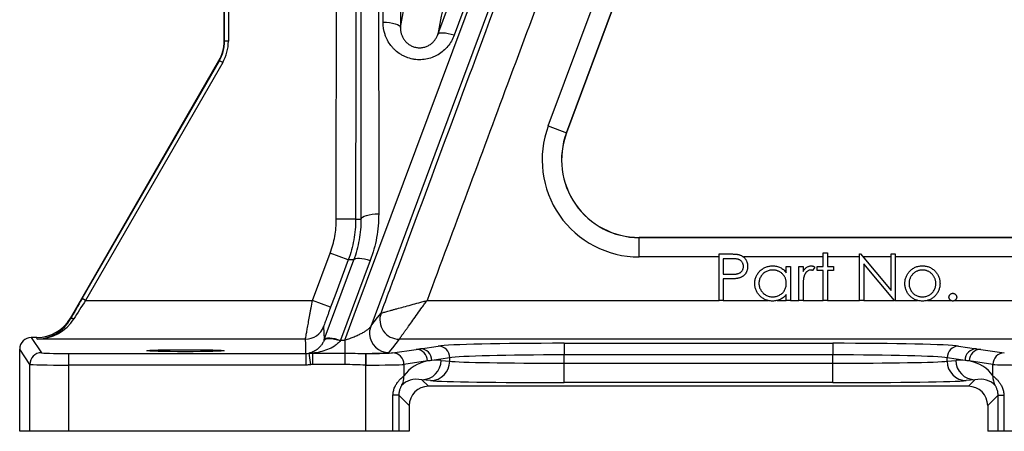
# Model space of a CAD drawing. Header units: millimetres. Extents: x 1864 to 4100, y 1333 to 4508.
# Tile 10 of 19: x 3185 to 3693, y 1333 to 1546. Entities that reach past the tile are written whole.
import ezdxf

# ---------------------------------------------------------------- set-up
doc = ezdxf.new("R2010")
doc.units = ezdxf.units.MM
doc.header["$LTSCALE"] = 2

msp = doc.modelspace()

# ---------------------------------------------------------------- linework, layer by layer
at = {"color": 7, "linetype": 'Continuous', "lineweight": 25}
for p, q in [((3469.45, 1699.9), (3408.96, 1537.61)), ((3290.35, 1534.52), (3290.35, 1673.8)), ((3292.35, 1673.8), (3292.35, 1534.52)), ((3290.14, 1534.58), (3290.14, 1663.33)), ((3457.56, 1490.83), (3508.69, 1627.93)), ((3518.06, 1624.43), (3466.93, 1487.34)), ((3467, 1487.31), (3518.13, 1624.41)), ((3290.14, 1534.58), (3290.35, 1534.52)), ((3292.35, 1534.52), (3290.35, 1534.52)), ((3210.75, 1391.71), (3287.46, 1524.58)), ((3216.83, 1401.83), (3287.67, 1524.52)), ((3289.4, 1523.52), (3218.56, 1400.83)), ((3287.67, 1524.52), (3287.46, 1524.58)), ((3289.4, 1523.52), (3287.67, 1524.52)), ((3457.56, 1490.83), (3466.93, 1487.34)), ((3466.93, 1487.34), (3467, 1487.31)), ((3358.08, 1442.74), (3348.08, 1442.75)), ((3504.48, 1433.26), (3504.48, 1433.33)), ((3749.39, 1433.33), (3504.48, 1433.33)), ((3504.48, 1423.26), (3504.48, 1433.26)), ((3504.48, 1433.26), (3749.39, 1433.26)), ((3335.8, 1400.83), (3344.92, 1425.28)), ((3354.29, 1421.78), (3344.92, 1425.28)), ((3545.77, 1424.83), (3550.47, 1424.83)), ((3545.77, 1400.83), (3545.77, 1424.83)), ((3599.61, 1425.45), (3601.77, 1425.45)), ((3599.61, 1418.37), (3599.61, 1425.45)), ((3601.77, 1425.45), (3601.77, 1418.37)), ((3618.38, 1424.83), (3618.83, 1424.83)), ((3618.38, 1400.83), (3618.38, 1424.83)), ((3618.83, 1424.83), (3634.69, 1405.94)), ((3634.69, 1405.94), (3634.69, 1424.83)), ((3634.69, 1424.83), (3636.84, 1424.83)), ((3636.84, 1424.83), (3636.84, 1400.83)), ((3365.64, 1421.44), (3350.31, 1380.29)), ((3545.77, 1423.26), (3504.48, 1423.26)), ((3552.31, 1422.37), (3547.92, 1422.37)), ((3547.92, 1422.37), (3547.92, 1414.37)), ((3599.61, 1423.26), (3558.37, 1423.26)), ((3618.38, 1423.26), (3601.77, 1423.26)), ((3634.69, 1423.26), (3620.15, 1423.26)), ((3620.54, 1419.68), (3620.54, 1400.83)), ((3636.35, 1400.83), (3620.54, 1419.68)), ((3749.39, 1423.26), (3636.84, 1423.26)), ((3547.92, 1414.37), (3552.12, 1414.32)), ((3580.54, 1415.12), (3580.54, 1418.37)), ((3580.54, 1418.37), (3582.69, 1418.37)), ((3582.69, 1418.37), (3582.69, 1400.83)), ((3587, 1418.37), (3589.15, 1418.37)), ((3587, 1400.83), (3587, 1418.37)), ((3589.15, 1418.37), (3589.15, 1415.79)), ((3595.31, 1418.08), (3594.12, 1416.21)), ((3596.54, 1416.21), (3596.54, 1418.37)), ((3596.54, 1418.37), (3599.61, 1418.37)), ((3599.61, 1416.21), (3596.54, 1416.21)), ((3599.61, 1400.83), (3599.61, 1416.21)), ((3601.77, 1418.37), (3604.84, 1418.37)), ((3604.84, 1416.21), (3601.77, 1416.21)), ((3601.77, 1416.21), (3601.77, 1400.83)), ((3604.84, 1418.37), (3604.84, 1416.21)), ((3549.64, 1411.91), (3547.92, 1411.91)), ((3547.92, 1411.91), (3547.92, 1400.83)), ((3580.54, 1400.83), (3580.54, 1403.86)), ((3589.15, 1406.72), (3589.15, 1400.83)), ((3218.56, 1400.83), (3216.83, 1401.83)), ((3218.56, 1400.83), (3335.8, 1400.83)), ((3345.17, 1397.33), (3335.8, 1400.83)), ((3394.97, 1400.83), (3545.77, 1400.83)), ((3547.92, 1400.83), (3545.77, 1400.83)), ((3547.92, 1400.83), (3570.93, 1400.83)), ((3575.88, 1400.83), (3580.54, 1400.83)), ((3582.69, 1400.83), (3580.54, 1400.83)), ((3582.69, 1400.83), (3587, 1400.83)), ((3589.15, 1400.83), (3587, 1400.83)), ((3589.15, 1400.83), (3599.61, 1400.83)), ((3601.77, 1400.83), (3599.61, 1400.83)), ((3601.77, 1400.83), (3618.38, 1400.83)), ((3620.54, 1400.83), (3618.38, 1400.83)), ((3620.54, 1400.83), (3636.35, 1400.83)), ((3636.84, 1400.83), (3636.35, 1400.83)), ((3636.84, 1400.83), (3648.31, 1400.83)), ((3653.38, 1400.83), (3665.47, 1400.83)), ((3667.61, 1400.83), (3834.96, 1400.83)), ((3210.75, 1391.71), (3210.82, 1391.33)), ((3190.55, 1381.71), (3195.79, 1373.85)), ((3193.43, 1381.71), (3190.55, 1381.71)), ((3193.6, 1380.84), (3193.43, 1381.71)), ((3332.17, 1380.84), (3193.6, 1380.84)), ((3350.31, 1380.29), (3352.51, 1380.29)), ((3352.51, 1380.29), (3352.51, 1373.61)), ((3825.14, 1380.84), (3380.58, 1380.84)), ((3465.75, 1378.72), (3604.52, 1378.72)), ((3465.75, 1378.72), (3465.75, 1372.73)), ((3604.52, 1378.72), (3604.52, 1372.73)), ((3189.79, 1367.85), (3184.55, 1375.71)), ((3184.55, 1333.33), (3184.55, 1375.71)), ((3209.79, 1373.49), (3209.79, 1367.49)), ((3209.79, 1373.49), (3332.42, 1373.49)), ((3332.42, 1373.49), (3332.42, 1367.49)), ((3333.9, 1373.6), (3334.79, 1367.66)), ((3335.76, 1373.61), (3335.76, 1367.74)), ((3335.76, 1373.61), (3352.51, 1373.61)), ((3352.51, 1373.61), (3352.51, 1367.74)), ((3363.1, 1373.49), (3363.1, 1367.49)), ((3363.1, 1373.49), (3363.35, 1373.49)), ((3363.35, 1373.49), (3363.35, 1367.49)), ((3377.14, 1373.79), (3389.31, 1375.6)), ((3391.52, 1375.92), (3400.75, 1377.3)), ((3669.52, 1377.3), (3678.75, 1375.92)), ((3680.96, 1375.6), (3693.13, 1373.79)), ((3395.22, 1369.6), (3383.05, 1367.79)), ((3406.66, 1371.3), (3397.43, 1369.93)), ((3402.19, 1369.92), (3406.66, 1369.48)), ((3406.66, 1369.48), (3406.66, 1371.3)), ((3465.75, 1368.47), (3465.75, 1372.73)), ((3604.52, 1372.73), (3465.75, 1372.73)), ((3465.75, 1358.47), (3465.75, 1368.47)), ((3465.75, 1368.47), (3604.52, 1368.47)), ((3604.52, 1368.47), (3604.52, 1372.73)), ((3604.52, 1358.47), (3604.52, 1368.47)), ((3672.84, 1369.93), (3663.61, 1371.3)), ((3663.61, 1369.48), (3663.61, 1371.3)), ((3663.61, 1369.48), (3668.08, 1369.92)), ((3687.22, 1367.79), (3675.06, 1369.6)), ((3189.79, 1333.33), (3189.79, 1367.85)), ((3209.79, 1367.49), (3209.79, 1333.33)), ((3332.42, 1367.49), (3209.79, 1367.49)), ((3352.51, 1367.74), (3335.76, 1367.74)), ((3363.35, 1367.49), (3363.1, 1367.49)), ((3363.35, 1333.33), (3363.35, 1367.49)), ((3383.05, 1367.79), (3383.05, 1361.94)), ((3687.22, 1361.94), (3687.22, 1367.79)), ((3392.34, 1359.92), (3395.72, 1356.55)), ((3396.81, 1359.48), (3392.34, 1359.92)), ((3604.52, 1358.47), (3465.75, 1358.47)), ((3677.93, 1359.92), (3673.46, 1359.48)), ((3674.55, 1356.55), (3677.93, 1359.92)), ((3674.55, 1356.55), (3395.72, 1356.55)), ((3377.36, 1333.33), (3377.36, 1351.91)), ((3380.36, 1351.91), (3377.36, 1351.91)), ((3380.36, 1351.91), (3380.36, 1333.33)), ((3385.72, 1346.55), (3380.36, 1351.91)), ((3689.91, 1351.91), (3684.55, 1346.55)), ((3689.91, 1351.91), (3692.91, 1351.91)), ((3689.91, 1333.33), (3689.91, 1351.91)), ((3692.91, 1351.91), (3692.91, 1333.33)), ((3385.72, 1346.55), (3385.72, 1333.33)), ((3684.55, 1346.55), (3684.55, 1333.33)), ((3189.79, 1333.33), (3184.55, 1333.33)), ((3209.79, 1333.33), (3189.79, 1333.33)), ((3363.35, 1333.33), (3209.79, 1333.33)), ((3377.36, 1333.33), (3363.35, 1333.33)), ((3380.36, 1333.33), (3377.36, 1333.33)), ((3385.72, 1333.33), (3380.36, 1333.33)), ((3689.91, 1333.33), (3684.55, 1333.33)), ((3692.91, 1333.33), (3689.91, 1333.33)), ((3706.92, 1333.33), (3692.91, 1333.33))]:
    msp.add_line(p, q, dxfattribs=at)
at = {"color": 7, "linetype": 'Continuous', "lineweight": 25, "flags": 128}
for points in [[(3352.51, 1380.29), (3357.4, 1393.38), (3414.57, 1546.64), (3471.76, 1699.9)], [(3369.94, 1699.9), (3369.96, 1572.7), (3369.98, 1445.5)], [(3372.21, 1544.39), (3372.22, 1622.14), (3372.24, 1699.9)], [(3400.53, 1537.98), (3406.55, 1554.11), (3430.59, 1618.6), (3461.03, 1700.28)], [(3360.98, 1442.72), (3360.98, 1459.83), (3360.97, 1528.25), (3360.95, 1612.69), (3360.94, 1697.14)], [(3480.2, 1693.99), (3474.19, 1677.87), (3450.12, 1613.38), (3407.98, 1500.42), (3365.84, 1387.46)], [(3381.24, 1697.14), (3381.23, 1680.04), (3381.22, 1611.62), (3381.21, 1541.62)], [(3348.08, 1442.75), (3348.13, 1567.17), (3348.19, 1691.6)], [(3372.21, 1544.39), (3373.95, 1544.33), (3375.62, 1544.18), (3377.17, 1543.92), (3378.53, 1543.58), (3379.65, 1543.16), (3380.49, 1542.68), (3381.01, 1542.16), (3381.21, 1541.62)], [(3408.96, 1537.61), (3407.43, 1538.08), (3405.95, 1538.44), (3404.57, 1538.69), (3403.33, 1538.8), (3402.28, 1538.79), (3401.45, 1538.64), (3400.86, 1538.37), (3400.53, 1537.98)], [(3360.98, 1442.72), (3361.17, 1443.27), (3361.7, 1443.79), (3362.53, 1444.27), (3363.65, 1444.69), (3365.01, 1445.03), (3366.56, 1445.29), (3368.24, 1445.44), (3369.98, 1445.5)], [(3341.88, 1380.66), (3347.89, 1396.78), (3357.22, 1421.8)], [(3354.29, 1421.78), (3347.3, 1403.05), (3345.17, 1397.33)], [(3357.22, 1421.8), (3357.54, 1422.19), (3358.13, 1422.46), (3358.96, 1422.61), (3360.02, 1422.63), (3361.25, 1422.51), (3362.63, 1422.27), (3364.11, 1421.91), (3365.64, 1421.44)], [(3365.84, 1387.46), (3366.03, 1387.71), (3367.67, 1389.81), (3369.43, 1392.06), (3369.43, 1392.07), (3371.2, 1394.32)], [(3212.55, 1391.28), (3212.26, 1391.4), (3211.97, 1391.48), (3211.71, 1391.54), (3211.46, 1391.56), (3211.24, 1391.55), (3211.06, 1391.51), (3210.92, 1391.43), (3210.82, 1391.33)], [(3341.54, 1387.34), (3341.56, 1386.81), (3341.63, 1384.71), (3341.77, 1380.35)], [(3365.84, 1387.46), (3365.28, 1385.12), (3365.24, 1383.31)], [(3332.42, 1373.49), (3332.35, 1375.62), (3332.27, 1378.23), (3332.17, 1380.84)], [(3341.77, 1380.35), (3342.1, 1380.76), (3342.69, 1381.06), (3343.52, 1381.23), (3344.58, 1381.26), (3345.81, 1381.17), (3347.19, 1380.94), (3348.67, 1380.59), (3350.19, 1380.13)], [(3341.88, 1380.66), (3342.2, 1381.05), (3342.79, 1381.32), (3343.62, 1381.47), (3344.68, 1381.48), (3345.91, 1381.37), (3347.29, 1381.12), (3348.77, 1380.76), (3350.31, 1380.29)], [(3380.57, 1380.83), (3378.81, 1378.59), (3377.05, 1376.34), (3375.3, 1374.1), (3375.22, 1373.99)], [(3389.31, 1375.6), (3390.7, 1375.8), (3391.52, 1375.92)], [(3678.75, 1375.92), (3680.14, 1375.72), (3680.96, 1375.6)]]:
    msp.add_lwpolyline(points, dxfattribs=at)
at = {"color": 7, "linetype": 'Continuous', "lineweight": 25}
for centre, radius, start, end in [((3504.48, 1473.33), 50.07, 159.5484, 270), ((3504.48, 1473.33), 40.07, 159.5484, 270), ((3504.48, 1473.33), 40, 159.5484, 270), ((3380.58, 1390.83), 10, 159.6064, 269.9735), ((3380.59, 1390.84), 10.01, 159.6423, 269.926), ((3332.17, 1390.84), 10, 269.9963, 339.5085), ((3195.79, 1367.85), 6, 90.0252, 179.9639), ((3377.06, 1367.8), 5.99, 359.8789, 89.2636), ((3389.23, 1369.61), 5.99, 359.8789, 89.2636), ((3391.44, 1369.94), 5.99, 359.8789, 89.2636), ((3400.67, 1371.31), 5.99, 359.8789, 89.2636), ((3669.6, 1371.31), 5.99, 90.7364, 180.1211), ((3678.83, 1369.94), 5.99, 90.7364, 180.1211), ((3681.04, 1369.61), 5.99, 90.7364, 180.1211), ((3693.21, 1367.8), 5.99, 90.7364, 180.1211), ((3392.23, 1369.88), 9.96, 270.6406, 0.2278), ((3396.7, 1369.44), 9.96, 270.6406, 0.2278), ((3673.57, 1369.44), 9.96, 179.7722, 269.3594), ((3678.04, 1369.88), 9.96, 179.7722, 269.3594), ((3373.76, 1361.51), 9.3, 330.1402, 2.6306), ((3696.51, 1361.51), 9.3, 177.3694, 209.8598)]:
    msp.add_arc(centre, radius, start, end, dxfattribs=at)
at = {"color": 8, "linetype": 'Continuous', "lineweight": 25}
msp.add_arc((3375.22, 1384), 10, 183.9233, 269.9678, dxfattribs=at)
at = {"color": 7, "linetype": 'Continuous', "lineweight": 25}
for centre, major_axis, ratio, start_param, end_param in [((3270.13, 1534.58), (19.32, -5.18), 0.999837, 6.021427, 6.544944), ((3270.34, 1534.52), (19.32, -5.18), 0.999804, 6.021427, 6.544944), ((3270.34, 1534.52), (21.25, -5.69), 0.999837, 6.021427, 6.544944), ((3217.27, 1401.83), (12.71, 22), 0.015115, 1.579526, 2.077186), ((3219.01, 1400.83), (12.71, 20), 0.015797, 1.580832, 2.078493), ((3193.43, 1401.72), (-3.78, 19.65), 0.999645, 2.951627, 3.998583), ((3193.6, 1400.83), (12.87, 15.62), 0.971097, 3.845158, 4.892113), ((3193.6, 1400.83), (21.71, 3.08), 0.910278, 4.583956, 5.630911), ((3190.55, 1375.71), (3.33, -4.99), 0.999505, 2.553877, 4.124217), ((3465.75, 1377), (66, 0), 0.026186, 1.570796, 2.96706), ((3604.52, 1377), (66, 0), 0.026186, 0.174533, 1.570796), ((3209.79, 1373.85), (14, 0), 0.026186, 3.159046, 4.712389), ((3363.35, 1373.85), (14, 0), 0.026186, 4.712389, 6.108652), ((3402.2, 1349.92), (20.72, -9.24), 0.862813, 2.258133, 2.97845), ((3402.2, 1349.92), (20.72, -9.24), 0.862813, 1.938407, 2.154799), ((3465.75, 1371), (60, 0), 0.028805, 1.570796, 2.96706), ((3465.75, 1369.69), (60, 0), 0.020364, 3.316126, 4.712389), ((3604.52, 1371), (60, 0), 0.028805, 0.174533, 1.570796), ((3604.52, 1369.69), (60, 0), 0.020364, 4.712389, 6.108652), ((3668.07, 1349.92), (20.72, 9.24), 0.862813, 0.986794, 1.203186), ((3668.07, 1349.92), (20.72, 9.24), 0.862813, 0.163143, 0.88346), ((3209.79, 1367.86), (20, 0), 0.01833, 3.159046, 4.712389), ((3363.35, 1367.86), (20, 0), 0.01833, 4.712389, 6.108652), ((3706.92, 1367.86), (20, 0), 0.01833, 3.316126, 4.712389), ((3392.35, 1349.92), (11.49, -5.45), 0.755054, 1.915447, 2.95549), ((3465.75, 1359.69), (70, 0), 0.017455, 3.316126, 4.712389), ((3604.52, 1359.69), (70, 0), 0.017455, 4.712389, 6.108652), ((3677.92, 1349.92), (11.49, 5.45), 0.755054, 0.186103, 1.226146), ((3395.72, 1346.55), (-7.07, 7.07), 0.999695, 5.497939, 7.068431), ((3674.55, 1346.55), (-7.07, -7.07), 0.999695, 2.356347, 3.926839)]:
    msp.add_ellipse(centre, major_axis=major_axis, ratio=ratio, start_param=start_param, end_param=end_param, dxfattribs=at)
msp.add_ellipse((3270.14, 1374.91), major_axis=(20, 0), ratio=0.026186, dxfattribs=at)
for points, knots in [([(3358.19, 1691.59), (3358.18, 1684.92), (3358.18, 1678.26), (3358.17, 1671.59), (3358.16, 1644.92), (3358.15, 1618.26), (3358.13, 1591.59), (3358.11, 1541.97), (3358.09, 1492.36), (3358.08, 1442.74)], [0, 0, 0, 0, 0.01, 0.01, 0.01, 0.05, 0.05, 0.05, 0.1244239, 0.1244239, 0.1244239, 0.1244239]), ([(3371.2, 1394.32), (3374.18, 1402.32), (3377.16, 1410.31), (3380.14, 1418.31), (3398.75, 1468.29), (3417.37, 1518.27), (3435.98, 1568.25), (3444.96, 1592.39), (3453.95, 1616.52), (3462.93, 1640.66)], [0.0071987, 0.0071987, 0.0071987, 0.0071987, 0.02, 0.02, 0.02, 0.1, 0.1, 0.1, 0.1386312, 0.1386312, 0.1386312, 0.1386312]), ([(3481.68, 1633.68), (3466.63, 1593.25), (3451.57, 1552.81), (3436.51, 1512.38), (3422.67, 1475.19), (3408.82, 1438.01), (3394.97, 1400.83)], [0, 0, 0, 0, 0.0647201, 0.0647201, 0.0647201, 0.1242369, 0.1242369, 0.1242369, 0.1242369]), ([(3408.96, 1537.61), (3408.57, 1536.59), (3408.1, 1535.59), (3407.01, 1533.69), (3406.39, 1532.79), (3404.98, 1531.09), (3404.19, 1530.29), (3402.51, 1528.84), (3401.6, 1528.19), (3400.15, 1527.33), (3399.64, 1527.07), (3398.62, 1526.58), (3398.1, 1526.36), (3396.52, 1525.78), (3395.42, 1525.48), (3393.17, 1525.09), (3392.03, 1525), (3390.34, 1525.02), (3389.77, 1525.05), (3388.63, 1525.17), (3388.06, 1525.25), (3386.39, 1525.58), (3385.31, 1525.9), (3383.74, 1526.53), (3383.23, 1526.76), (3382.22, 1527.27), (3381.73, 1527.55), (3380.3, 1528.44), (3379.42, 1529.11), (3378.19, 1530.22), (3377.8, 1530.61), (3377.04, 1531.42), (3376.68, 1531.85), (3375.66, 1533.15), (3375.07, 1534.07), (3374.3, 1535.5), (3374.06, 1535.99), (3373.63, 1536.99), (3373.43, 1537.5), (3372.55, 1540.09), (3372.21, 1542.21), (3372.21, 1544.39)], [0, 0, 0, 0, 0.0625, 0.0625, 0.125, 0.125, 0.1875, 0.1875, 0.25, 0.25, 0.28125, 0.28125, 0.3125, 0.3125, 0.375, 0.375, 0.4375, 0.4375, 0.46875, 0.46875, 0.5, 0.5, 0.5625, 0.5625, 0.59375, 0.59375, 0.625, 0.625, 0.6875, 0.6875, 0.71875, 0.71875, 0.75, 0.75, 0.8125, 0.8125, 0.84375, 0.84375, 0.875, 0.875, 1, 1, 1, 1]), ([(3381.21, 1541.62), (3381.2, 1540.54), (3381.35, 1539.47), (3381.83, 1537.9), (3382.03, 1537.38), (3382.5, 1536.39), (3382.78, 1535.9), (3383.43, 1534.97), (3383.8, 1534.52), (3384.62, 1533.69), (3385.07, 1533.3), (3386.05, 1532.61), (3386.6, 1532.29), (3387.74, 1531.78), (3388.34, 1531.57), (3389.6, 1531.28), (3390.25, 1531.2), (3391.54, 1531.17), (3392.19, 1531.22), (3393.46, 1531.46), (3394.07, 1531.63), (3395.23, 1532.09), (3395.79, 1532.38), (3396.82, 1533.03), (3397.29, 1533.39), (3398.16, 1534.18), (3398.56, 1534.62), (3399.26, 1535.51), (3399.57, 1535.98), (3400.11, 1536.96), (3400.34, 1537.47), (3400.53, 1537.98)], [0, 0, 0, 0, 0.125, 0.125, 0.1875, 0.1875, 0.25, 0.25, 0.3125, 0.3125, 0.375, 0.375, 0.4375, 0.4375, 0.5, 0.5, 0.5625, 0.5625, 0.625, 0.625, 0.6875, 0.6875, 0.75, 0.75, 0.8125, 0.8125, 0.875, 0.875, 0.9375, 0.9375, 1, 1, 1, 1]), ([(3369.98, 1445.5), (3369.98, 1441.37), (3369.61, 1437.3), (3368.17, 1429.28), (3367.1, 1425.33), (3365.64, 1421.44)], [0, 0, 0, 0, 0.5, 0.5, 1, 1, 1, 1]), ([(3357.22, 1421.8), (3358.48, 1425.18), (3359.41, 1428.61), (3360.35, 1433.84), (3360.59, 1435.6), (3360.9, 1439.15), (3360.98, 1440.94), (3360.98, 1442.72)], [0, 0, 0, 0, 0.5, 0.5, 0.75, 0.75, 1, 1, 1, 1]), ([(3358.08, 1442.74), (3358.32, 1442.75), (3358.56, 1442.75), (3358.8, 1442.75), (3359.08, 1442.75), (3359.36, 1442.75), (3359.63, 1442.75), (3360.08, 1442.75), (3360.53, 1442.74), (3360.98, 1442.72)], [0.0049428, 0.0049428, 0.0049428, 0.0049428, 0.0363674, 0.0363674, 0.0363674, 0.0727349, 0.0727349, 0.0727349, 0.1319505, 0.1319505, 0.1319505, 0.1319505]), ([(3550.47, 1424.83), (3550.8, 1424.83), (3551.42, 1424.83), (3552.31, 1424.81), (3553.12, 1424.78), (3553.84, 1424.74), (3554.48, 1424.7), (3555.04, 1424.63), (3555.52, 1424.57), (3555.81, 1424.5), (3555.94, 1424.47)], [0, 0, 0, 0, 0.1769558, 0.3390551, 0.4863182, 0.6187809, 0.7356188, 0.8387425, 0.9264571, 1, 1, 1, 1]), ([(3555.94, 1424.47), (3556.11, 1424.42), (3556.43, 1424.33), (3556.91, 1424.15), (3557.36, 1423.94), (3557.78, 1423.7), (3558.19, 1423.42), (3558.57, 1423.1), (3558.92, 1422.76), (3559.25, 1422.38), (3559.56, 1421.97), (3559.82, 1421.53), (3560.04, 1421.07), (3560.23, 1420.59), (3560.36, 1420.07), (3560.46, 1419.54), (3560.53, 1418.97), (3560.53, 1418.59), (3560.54, 1418.39)], [0, 0, 0, 0, 0.062481, 0.12349, 0.183411, 0.243153, 0.302127, 0.36171, 0.421842, 0.482932, 0.544552, 0.605681, 0.66768, 0.729984, 0.794551, 0.860346, 0.928907, 1, 1, 1, 1]), ([(3357.22, 1421.8), (3356.97, 1421.81), (3356.71, 1421.81), (3356.45, 1421.81), (3356.16, 1421.81), (3355.87, 1421.81), (3355.58, 1421.81), (3355.15, 1421.81), (3354.72, 1421.8), (3354.29, 1421.78)], [0.0041694, 0.0041694, 0.0041694, 0.0041694, 0.0388736, 0.0388736, 0.0388736, 0.0777471, 0.0777471, 0.0777471, 0.1351129, 0.1351129, 0.1351129, 0.1351129]), ([(3558.38, 1418.38), (3558.37, 1418.58), (3558.36, 1418.96), (3558.23, 1419.52), (3558.01, 1420.06), (3557.72, 1420.56), (3557.35, 1421.01), (3556.93, 1421.41), (3556.46, 1421.72), (3556.01, 1421.93), (3555.62, 1422.05), (3555.27, 1422.14), (3554.89, 1422.21), (3554.45, 1422.27), (3553.98, 1422.31), (3553.46, 1422.35), (3552.9, 1422.37), (3552.51, 1422.37), (3552.31, 1422.37)], [0, 0, 0, 0, 0.070044, 0.139238, 0.208197, 0.279173, 0.349987, 0.418354, 0.48761, 0.557411, 0.59533, 0.637964, 0.685913, 0.738185, 0.796103, 0.858517, 0.926658, 1, 1, 1, 1]), ([(3552.12, 1414.32), (3552.33, 1414.32), (3552.72, 1414.32), (3553.3, 1414.34), (3553.83, 1414.37), (3554.32, 1414.42), (3554.76, 1414.49), (3555.16, 1414.55), (3555.52, 1414.65), (3555.94, 1414.78), (3556.41, 1414.99), (3556.92, 1415.31), (3557.35, 1415.72), (3557.72, 1416.17), (3558.01, 1416.68), (3558.23, 1417.22), (3558.36, 1417.79), (3558.37, 1418.19), (3558.38, 1418.38)], [0, 0, 0, 0, 0.072538, 0.140034, 0.202496, 0.260575, 0.313228, 0.361583, 0.404878, 0.444127, 0.5164, 0.586507, 0.655085, 0.724384, 0.793974, 0.861638, 0.930111, 1, 1, 1, 1]), ([(3560.54, 1418.39), (3560.53, 1418.2), (3560.53, 1417.81), (3560.46, 1417.24), (3560.37, 1416.7), (3560.23, 1416.19), (3560.04, 1415.71), (3559.83, 1415.24), (3559.57, 1414.81), (3559.27, 1414.41), (3558.94, 1414.03), (3558.57, 1413.68), (3558.17, 1413.37), (3557.75, 1413.09), (3557.29, 1412.85), (3556.8, 1412.63), (3556.29, 1412.45), (3555.93, 1412.35), (3555.75, 1412.3)], [0, 0, 0, 0, 0.070119, 0.137192, 0.202016, 0.264631, 0.326117, 0.38601, 0.445812, 0.505298, 0.564633, 0.624283, 0.683902, 0.743953, 0.805388, 0.868388, 0.933084, 1, 1, 1, 1]), ([(3564.23, 1409.65), (3564.24, 1409.95), (3564.25, 1410.55), (3564.38, 1411.44), (3564.59, 1412.3), (3564.89, 1413.11), (3565.28, 1413.9), (3565.74, 1414.65), (3566.29, 1415.37), (3566.92, 1416.04), (3567.61, 1416.65), (3568.34, 1417.19), (3569.1, 1417.66), (3569.91, 1418.02), (3570.74, 1418.32), (3571.61, 1418.53), (3572.52, 1418.65), (3573.13, 1418.67), (3573.44, 1418.68)], [0, 0, 0, 0, 0.063775, 0.126079, 0.186904, 0.247574, 0.308003, 0.369132, 0.432033, 0.496791, 0.561611, 0.624914, 0.686726, 0.748079, 0.809582, 0.871631, 0.934886, 1, 1, 1, 1]), ([(3573.47, 1416.52), (3573.15, 1416.51), (3572.53, 1416.49), (3571.62, 1416.32), (3570.75, 1416.03), (3569.92, 1415.64), (3569.15, 1415.14), (3568.46, 1414.55), (3567.84, 1413.86), (3567.32, 1413.09), (3566.9, 1412.27), (3566.61, 1411.41), (3566.41, 1410.52), (3566.39, 1409.92), (3566.38, 1409.62)], [0, 0, 0, 0, 0.0859205, 0.1695934, 0.2524755, 0.3362445, 0.4195045, 0.5020359, 0.5847746, 0.6698465, 0.7541849, 0.8366582, 0.9180097, 1, 1, 1, 1]), ([(3573.44, 1418.68), (3573.8, 1418.67), (3574.5, 1418.65), (3575.53, 1418.49), (3576.5, 1418.21), (3577.42, 1417.84), (3578.29, 1417.35), (3579.11, 1416.73), (3579.87, 1415.99), (3580.31, 1415.42), (3580.54, 1415.12)], [0, 0, 0, 0, 0.129862, 0.254654, 0.376015, 0.495255, 0.614798, 0.738106, 0.865196, 1, 1, 1, 1]), ([(3580.54, 1409.56), (3580.53, 1409.8), (3580.52, 1410.28), (3580.42, 1410.98), (3580.26, 1411.65), (3580.04, 1412.29), (3579.75, 1412.9), (3579.4, 1413.48), (3578.98, 1414.03), (3578.5, 1414.53), (3577.98, 1415), (3577.43, 1415.41), (3576.84, 1415.75), (3576.22, 1416.03), (3575.58, 1416.26), (3574.9, 1416.41), (3574.19, 1416.51), (3573.71, 1416.52), (3573.47, 1416.52)], [0, 0, 0, 0, 0.065634, 0.129188, 0.191219, 0.251913, 0.312507, 0.373494, 0.435152, 0.498741, 0.562095, 0.624187, 0.685476, 0.746097, 0.807612, 0.869967, 0.933951, 1, 1, 1, 1]), ([(3589.15, 1415.79), (3589.31, 1416.03), (3589.62, 1416.49), (3590.12, 1417.09), (3590.64, 1417.6), (3591.17, 1418), (3591.72, 1418.3), (3592.28, 1418.52), (3592.85, 1418.65), (3593.24, 1418.67), (3593.43, 1418.68)], [0, 0, 0, 0, 0.160059, 0.306112, 0.438367, 0.560541, 0.675317, 0.786114, 0.892842, 1, 1, 1, 1]), ([(3593.02, 1416.52), (3592.85, 1416.51), (3592.5, 1416.49), (3591.98, 1416.3), (3591.48, 1416), (3591.08, 1415.67), (3590.77, 1415.35), (3590.55, 1415.08), (3590.35, 1414.76), (3590.15, 1414.42), (3589.98, 1414.05), (3589.81, 1413.64), (3589.66, 1413.2), (3589.58, 1412.9), (3589.54, 1412.74)], [0, 0, 0, 0, 0.093807, 0.191338, 0.295191, 0.410312, 0.47193, 0.536425, 0.603119, 0.674118, 0.749332, 0.828283, 0.91204, 1, 1, 1, 1]), ([(3594.12, 1416.21), (3594.02, 1416.26), (3593.82, 1416.34), (3593.54, 1416.45), (3593.27, 1416.51), (3593.1, 1416.52), (3593.02, 1416.52)], [0, 0, 0, 0, 0.295139, 0.56023, 0.794983, 1, 1, 1, 1]), ([(3593.43, 1418.68), (3593.58, 1418.67), (3593.89, 1418.65), (3594.35, 1418.53), (3594.83, 1418.34), (3595.14, 1418.17), (3595.31, 1418.08)], [0, 0, 0, 0, 0.225278, 0.463523, 0.720324, 1, 1, 1, 1]), ([(3641.77, 1409.55), (3641.78, 1409.84), (3641.79, 1410.43), (3641.9, 1411.28), (3642.09, 1412.11), (3642.36, 1412.91), (3642.69, 1413.67), (3643.11, 1414.41), (3643.6, 1415.11), (3643.98, 1415.55), (3644.17, 1415.77)], [0, 0, 0, 0, 0.128919, 0.255238, 0.378679, 0.501088, 0.622714, 0.746241, 0.871589, 1, 1, 1, 1]), ([(3650.84, 1416.52), (3650.61, 1416.52), (3650.15, 1416.5), (3649.48, 1416.4), (3648.82, 1416.25), (3648.2, 1416.02), (3647.6, 1415.73), (3647.02, 1415.38), (3646.47, 1414.96), (3645.95, 1414.49), (3645.48, 1413.97), (3645.06, 1413.41), (3644.71, 1412.83), (3644.42, 1412.23), (3644.2, 1411.59), (3644.04, 1410.93), (3643.94, 1410.24), (3643.93, 1409.77), (3643.92, 1409.54)], [0, 0, 0, 0, 0.0638459, 0.1260436, 0.1871654, 0.2473993, 0.30838, 0.3697796, 0.4325839, 0.4976408, 0.5624011, 0.6255571, 0.687332, 0.7483127, 0.809791, 0.8717676, 0.9348362, 1, 1, 1, 1]), ([(3644.17, 1415.77), (3644.39, 1416.01), (3644.83, 1416.46), (3645.57, 1417.05), (3646.34, 1417.56), (3647.16, 1417.96), (3648.02, 1418.29), (3648.93, 1418.51), (3649.88, 1418.65), (3650.52, 1418.67), (3650.85, 1418.68)], [0, 0, 0, 0, 0.128498, 0.252713, 0.374819, 0.496436, 0.617911, 0.741288, 0.8687, 1, 1, 1, 1]), ([(3657.77, 1409.54), (3657.76, 1409.77), (3657.75, 1410.24), (3657.65, 1410.93), (3657.49, 1411.59), (3657.27, 1412.23), (3656.98, 1412.83), (3656.62, 1413.41), (3656.21, 1413.97), (3655.73, 1414.49), (3655.21, 1414.96), (3654.66, 1415.38), (3654.08, 1415.73), (3653.48, 1416.02), (3652.86, 1416.24), (3652.21, 1416.4), (3651.53, 1416.5), (3651.08, 1416.52), (3650.84, 1416.52)], [0, 0, 0, 0, 0.065185, 0.128274, 0.19027, 0.251768, 0.312769, 0.374793, 0.43797, 0.503047, 0.568125, 0.63095, 0.692369, 0.752973, 0.813641, 0.874355, 0.936573, 1, 1, 1, 1]), ([(3650.85, 1418.68), (3651.18, 1418.67), (3651.83, 1418.66), (3652.77, 1418.51), (3653.68, 1418.28), (3654.54, 1417.97), (3655.35, 1417.56), (3656.12, 1417.06), (3656.86, 1416.47), (3657.29, 1416.02), (3657.52, 1415.79)], [0, 0, 0, 0, 0.131751, 0.258332, 0.382134, 0.503804, 0.624693, 0.746871, 0.871514, 1, 1, 1, 1]), ([(3657.52, 1415.79), (3657.71, 1415.57), (3658.09, 1415.13), (3658.58, 1414.42), (3659, 1413.68), (3659.33, 1412.91), (3659.6, 1412.12), (3659.79, 1411.29), (3659.9, 1410.43), (3659.91, 1409.85), (3659.92, 1409.55)], [0, 0, 0, 0, 0.128157, 0.253834, 0.376506, 0.498534, 0.621368, 0.744565, 0.870634, 1, 1, 1, 1]), ([(3555.75, 1412.3), (3555.6, 1412.27), (3555.27, 1412.2), (3554.73, 1412.12), (3554.09, 1412.05), (3553.37, 1412), (3552.57, 1411.96), (3551.67, 1411.93), (3550.68, 1411.91), (3550, 1411.91), (3549.64, 1411.91)], [0, 0, 0, 0, 0.075173, 0.164746, 0.268017, 0.385912, 0.517789, 0.663691, 0.824413, 1, 1, 1, 1]), ([(3573.37, 1400.52), (3573.06, 1400.53), (3572.45, 1400.55), (3571.55, 1400.68), (3570.69, 1400.88), (3569.86, 1401.17), (3569.06, 1401.55), (3568.3, 1402.01), (3567.58, 1402.55), (3566.9, 1403.17), (3566.27, 1403.85), (3565.72, 1404.57), (3565.27, 1405.33), (3564.88, 1406.12), (3564.59, 1406.95), (3564.38, 1407.82), (3564.25, 1408.72), (3564.24, 1409.34), (3564.23, 1409.65)], [0, 0, 0, 0, 0.06462, 0.1274335, 0.1890041, 0.2499301, 0.3106685, 0.372329, 0.4349391, 0.4995755, 0.5641912, 0.6267352, 0.6881093, 0.7492936, 0.8103305, 0.8719012, 0.9350459, 1, 1, 1, 1]), ([(3566.38, 1409.62), (3566.4, 1409.32), (3566.42, 1408.73), (3566.6, 1407.84), (3566.91, 1406.98), (3567.33, 1406.15), (3567.86, 1405.38), (3568.47, 1404.68), (3569.17, 1404.08), (3569.94, 1403.58), (3570.77, 1403.17), (3571.64, 1402.89), (3572.53, 1402.71), (3573.14, 1402.69), (3573.45, 1402.68)], [0, 0, 0, 0, 0.081589, 0.162859, 0.245484, 0.330807, 0.416493, 0.499893, 0.583048, 0.667158, 0.751312, 0.833785, 0.916256, 1, 1, 1, 1]), ([(3573.45, 1402.68), (3573.76, 1402.69), (3574.38, 1402.71), (3575.3, 1402.88), (3576.18, 1403.17), (3577.03, 1403.57), (3577.82, 1404.06), (3578.53, 1404.64), (3579.13, 1405.3), (3579.64, 1406.04), (3580.04, 1406.85), (3580.33, 1407.71), (3580.5, 1408.62), (3580.53, 1409.24), (3580.54, 1409.56)], [0, 0, 0, 0, 0.084802, 0.168664, 0.252552, 0.33824, 0.423103, 0.505556, 0.586176, 0.667136, 0.748499, 0.830452, 0.913456, 1, 1, 1, 1]), ([(3589.54, 1412.74), (3589.5, 1412.6), (3589.43, 1412.3), (3589.36, 1411.78), (3589.29, 1411.17), (3589.24, 1410.46), (3589.2, 1409.66), (3589.17, 1408.77), (3589.15, 1407.78), (3589.15, 1407.09), (3589.15, 1406.72)], [0, 0, 0, 0, 0.070855, 0.156938, 0.2586, 0.375891, 0.508166, 0.656238, 0.820177, 1, 1, 1, 1]), ([(3650.85, 1400.52), (3650.53, 1400.53), (3649.89, 1400.55), (3648.95, 1400.67), (3648.06, 1400.88), (3647.21, 1401.19), (3646.41, 1401.56), (3645.66, 1402.04), (3644.95, 1402.59), (3644.3, 1403.22), (3643.71, 1403.91), (3643.19, 1404.63), (3642.75, 1405.38), (3642.39, 1406.16), (3642.11, 1406.97), (3641.91, 1407.8), (3641.79, 1408.67), (3641.77, 1409.25), (3641.77, 1409.55)], [0, 0, 0, 0, 0.068742, 0.134635, 0.198324, 0.260825, 0.322714, 0.384555, 0.446913, 0.510958, 0.574931, 0.636685, 0.697483, 0.757134, 0.816966, 0.876818, 0.937663, 1, 1, 1, 1]), ([(3643.92, 1409.54), (3643.93, 1409.23), (3643.95, 1408.62), (3644.13, 1407.72), (3644.43, 1406.86), (3644.83, 1406.04), (3645.33, 1405.28), (3645.93, 1404.61), (3646.6, 1404.02), (3647.36, 1403.54), (3648.17, 1403.15), (3649.03, 1402.88), (3649.92, 1402.7), (3650.53, 1402.69), (3650.84, 1402.68)], [0, 0, 0, 0, 0.084733, 0.168179, 0.251488, 0.335841, 0.419834, 0.502345, 0.583649, 0.665931, 0.748717, 0.831047, 0.91441, 1, 1, 1, 1]), ([(3650.84, 1402.68), (3651.15, 1402.69), (3651.77, 1402.7), (3652.66, 1402.88), (3653.52, 1403.15), (3654.33, 1403.54), (3655.08, 1404.02), (3655.76, 1404.6), (3656.35, 1405.29), (3656.85, 1406.04), (3657.26, 1406.86), (3657.56, 1407.72), (3657.73, 1408.62), (3657.76, 1409.23), (3657.77, 1409.54)], [0, 0, 0, 0, 0.085606, 0.168983, 0.250908, 0.333708, 0.416005, 0.49766, 0.579893, 0.663902, 0.748466, 0.831791, 0.915252, 1, 1, 1, 1]), ([(3659.92, 1409.55), (3659.91, 1409.25), (3659.9, 1408.67), (3659.78, 1407.8), (3659.58, 1406.97), (3659.3, 1406.16), (3658.94, 1405.38), (3658.5, 1404.63), (3657.98, 1403.91), (3657.39, 1403.22), (3656.74, 1402.59), (3656.03, 1402.04), (3655.29, 1401.56), (3654.49, 1401.18), (3653.64, 1400.88), (3652.75, 1400.67), (3651.82, 1400.55), (3651.18, 1400.53), (3650.85, 1400.52)], [0, 0, 0, 0, 0.062416, 0.123337, 0.183265, 0.243172, 0.302898, 0.363774, 0.425605, 0.489659, 0.553785, 0.616222, 0.677854, 0.739517, 0.802097, 0.865866, 0.931508, 1, 1, 1, 1]), ([(3580.54, 1403.86), (3580.29, 1403.59), (3579.82, 1403.05), (3579.03, 1402.35), (3578.19, 1401.77), (3577.31, 1401.31), (3576.38, 1400.96), (3575.42, 1400.71), (3574.41, 1400.55), (3573.72, 1400.53), (3573.37, 1400.52)], [0, 0, 0, 0, 0.134298, 0.262085, 0.38627, 0.507165, 0.6273, 0.748145, 0.87237, 1, 1, 1, 1]), ([(3664.54, 1402.52), (3664.54, 1402.66), (3664.56, 1402.92), (3664.67, 1403.3), (3664.86, 1403.64), (3665.11, 1403.95), (3665.42, 1404.2), (3665.76, 1404.39), (3666.14, 1404.5), (3666.4, 1404.51), (3666.54, 1404.52)], [0, 0, 0, 0, 0.129097, 0.252046, 0.373905, 0.501038, 0.628171, 0.751376, 0.872426, 1, 1, 1, 1]), ([(3666.54, 1404.52), (3666.67, 1404.51), (3666.93, 1404.5), (3667.31, 1404.39), (3667.65, 1404.2), (3667.96, 1403.95), (3668.21, 1403.64), (3668.41, 1403.3), (3668.51, 1402.92), (3668.53, 1402.66), (3668.54, 1402.52)], [0, 0, 0, 0, 0.1275189, 0.2499859, 0.3717924, 0.4988704, 0.6259484, 0.7484917, 0.8709588, 1, 1, 1, 1]), ([(3332.17, 1380.84), (3332.17, 1380.85), (3332.18, 1380.9), (3332.2, 1381.07), (3332.22, 1381.18), (3332.29, 1381.61), (3332.36, 1382.01), (3332.5, 1382.8), (3332.55, 1383.09), (3332.66, 1383.73), (3332.72, 1384.07), (3332.92, 1385.18), (3333.07, 1386.01), (3333.32, 1387.4), (3333.41, 1387.9), (3333.6, 1388.9), (3333.69, 1389.42), (3333.98, 1391.03), (3334.19, 1392.16), (3334.52, 1393.95), (3334.64, 1394.56), (3334.86, 1395.79), (3334.98, 1396.41), (3335.32, 1398.27), (3335.56, 1399.54), (3335.8, 1400.83)], [0, 0, 0, 0, 0.0625, 0.0625, 0.125, 0.125, 0.25, 0.25, 0.3125, 0.3125, 0.375, 0.375, 0.5, 0.5, 0.5625, 0.5625, 0.625, 0.625, 0.75, 0.75, 0.8125, 0.8125, 0.875, 0.875, 1, 1, 1, 1]), ([(3371.21, 1394.32), (3371.25, 1394.34), (3371.48, 1394.4), (3372.1, 1394.57), (3372.34, 1394.63), (3372.91, 1394.79), (3373.24, 1394.88), (3373.96, 1395.08), (3374.35, 1395.18), (3375.2, 1395.42), (3375.65, 1395.54), (3376.6, 1395.8), (3377.11, 1395.94), (3378.16, 1396.23), (3378.71, 1396.38), (3380.41, 1396.84), (3381.6, 1397.17), (3384.07, 1397.85), (3385.36, 1398.2), (3388.04, 1398.93), (3389.4, 1399.31), (3391.48, 1399.87), (3392.17, 1400.07), (3393.57, 1400.45), (3394.27, 1400.64), (3394.97, 1400.83)], [0, 0, 0, 0, 0.125, 0.125, 0.1875, 0.1875, 0.25, 0.25, 0.3125, 0.3125, 0.375, 0.375, 0.4375, 0.4375, 0.5, 0.5, 0.625, 0.625, 0.75, 0.75, 0.875, 0.875, 0.9375, 0.9375, 1, 1, 1, 1]), ([(3380.58, 1380.84), (3380.6, 1380.87), (3380.74, 1381.07), (3381.11, 1381.58), (3381.26, 1381.79), (3381.61, 1382.27), (3381.8, 1382.54), (3382.24, 1383.15), (3382.48, 1383.48), (3382.99, 1384.19), (3383.27, 1384.57), (3383.84, 1385.38), (3384.15, 1385.8), (3384.79, 1386.69), (3385.12, 1387.15), (3386.15, 1388.58), (3386.87, 1389.58), (3388.37, 1391.66), (3389.15, 1392.75), (3390.77, 1395), (3391.6, 1396.15), (3392.85, 1397.89), (3393.28, 1398.48), (3394.12, 1399.65), (3394.55, 1400.24), (3394.97, 1400.83)], [0, 0, 0, 0, 0.125, 0.125, 0.1875, 0.1875, 0.25, 0.25, 0.3125, 0.3125, 0.375, 0.375, 0.4375, 0.4375, 0.5, 0.5, 0.625, 0.625, 0.75, 0.75, 0.875, 0.875, 0.9375, 0.9375, 1, 1, 1, 1]), ([(3666.54, 1400.52), (3666.4, 1400.53), (3666.14, 1400.54), (3665.77, 1400.66), (3665.42, 1400.85), (3665.11, 1401.1), (3664.86, 1401.41), (3664.67, 1401.75), (3664.56, 1402.13), (3664.54, 1402.39), (3664.54, 1402.52)], [0, 0, 0, 0, 0.127757, 0.249414, 0.372796, 0.500111, 0.62861, 0.750643, 0.873768, 1, 1, 1, 1]), ([(3668.54, 1402.52), (3668.53, 1402.39), (3668.51, 1402.13), (3668.41, 1401.75), (3668.21, 1401.41), (3667.96, 1401.1), (3667.65, 1400.85), (3667.31, 1400.66), (3666.93, 1400.54), (3666.67, 1400.53), (3666.54, 1400.52)], [0, 0, 0, 0, 0.1261777, 0.2488206, 0.37154, 0.4999837, 0.6272442, 0.7492255, 0.872298, 1, 1, 1, 1]), ([(3345.17, 1397.33), (3344.93, 1396.71), (3344.7, 1396.09), (3344.25, 1394.86), (3344.03, 1394.26), (3343.59, 1393.08), (3343.38, 1392.52), (3343.09, 1391.72), (3343, 1391.46), (3342.81, 1390.95), (3342.72, 1390.71), (3342.47, 1390), (3342.31, 1389.58), (3342.04, 1388.83), (3341.93, 1388.49), (3341.74, 1387.95), (3341.66, 1387.74), (3341.57, 1387.44), (3341.54, 1387.35), (3341.54, 1387.34)], [0, 0, 0, 0, 0.125, 0.125, 0.25, 0.25, 0.375, 0.375, 0.4375, 0.4375, 0.5, 0.5, 0.625, 0.625, 0.75, 0.75, 0.875, 0.875, 1, 1, 1, 1]), ([(3365.84, 1387.46), (3365.73, 1387.19), (3365.53, 1386.91), (3364.99, 1386.33), (3364.64, 1386.03), (3363.84, 1385.41), (3363.38, 1385.1), (3362.38, 1384.47), (3361.82, 1384.15), (3360.65, 1383.52), (3360.02, 1383.2), (3358.69, 1382.58), (3357.98, 1382.27), (3356.52, 1381.67), (3355.76, 1381.38), (3354.17, 1380.81), (3353.35, 1380.54), (3352.51, 1380.29)], [0, 0, 0, 0, 0.125, 0.125, 0.25, 0.25, 0.375, 0.375, 0.5, 0.5, 0.625, 0.625, 0.75, 0.75, 0.875, 0.875, 1, 1, 1, 1]), ([(3341.77, 1380.35), (3341.54, 1379.73), (3341.28, 1379.2), (3340.71, 1378.22), (3340.41, 1377.79), (3339.47, 1376.61), (3338.8, 1375.99), (3337.78, 1375.23), (3337.43, 1375), (3336.73, 1374.6), (3336.38, 1374.42), (3335.33, 1373.96), (3334.62, 1373.74), (3333.9, 1373.6)], [0, 0, 0, 0, 0.125, 0.125, 0.25, 0.25, 0.5, 0.5, 0.625, 0.625, 0.75, 0.75, 1, 1, 1, 1]), ([(3350.19, 1380.13), (3349.77, 1379.54), (3349.29, 1379.02), (3348.26, 1378.09), (3347.71, 1377.67), (3345.97, 1376.53), (3344.76, 1375.94), (3342.26, 1374.96), (3340.96, 1374.57), (3338.38, 1373.97), (3337.07, 1373.76), (3335.76, 1373.61)], [0, 0, 0, 0, 0.125, 0.125, 0.25, 0.25, 0.5, 0.5, 0.75, 0.75, 1, 1, 1, 1]), ([(3352.51, 1373.61), (3354.29, 1373.61), (3356.06, 1373.59), (3359.59, 1373.52), (3361.34, 1373.48), (3363.1, 1373.49)], [0, 0, 0, 0, 0.5, 0.5, 1, 1, 1, 1]), ([(3363.1, 1373.49), (3363.97, 1373.5), (3364.82, 1373.51), (3366.42, 1373.54), (3367.19, 1373.56), (3368.63, 1373.6), (3369.31, 1373.62), (3370.59, 1373.66), (3371.18, 1373.68), (3372.25, 1373.72), (3372.73, 1373.74), (3373.57, 1373.79), (3373.94, 1373.82), (3374.84, 1373.89), (3375.18, 1373.94), (3375.22, 1373.99)], [0, 0, 0, 0, 0.125, 0.125, 0.25, 0.25, 0.375, 0.375, 0.5, 0.5, 0.625, 0.625, 0.75, 0.75, 1, 1, 1, 1]), ([(3363.1, 1367.49), (3361.33, 1367.49), (3359.57, 1367.56), (3356.04, 1367.68), (3354.28, 1367.74), (3352.51, 1367.74)], [0, 0, 0, 0, 0.5, 0.5, 1, 1, 1, 1]), ([(3377.36, 1351.91), (3377.36, 1352.28), (3377.38, 1352.65), (3377.46, 1353.36), (3377.52, 1353.71), (3377.75, 1354.75), (3377.97, 1355.41), (3378.5, 1356.63), (3378.8, 1357.2), (3379.43, 1358.2), (3379.76, 1358.66), (3380.41, 1359.47), (3380.74, 1359.84), (3381.34, 1360.47), (3381.63, 1360.74), (3382.4, 1361.45), (3382.8, 1361.76), (3383.05, 1361.94)], [0, 0, 0, 0, 0.0625, 0.0625, 0.125, 0.125, 0.25, 0.25, 0.375, 0.375, 0.5, 0.5, 0.625, 0.625, 0.75, 0.75, 1, 1, 1, 1]), ([(3687.22, 1361.94), (3687.35, 1361.85), (3687.51, 1361.73), (3687.9, 1361.41), (3688.13, 1361.21), (3688.65, 1360.74), (3688.93, 1360.47), (3689.54, 1359.83), (3689.86, 1359.47), (3690.51, 1358.65), (3690.84, 1358.2), (3691.47, 1357.19), (3691.78, 1356.62), (3692.17, 1355.71), (3692.29, 1355.39), (3692.51, 1354.74), (3692.6, 1354.39), (3692.83, 1353.36), (3692.91, 1352.65), (3692.91, 1351.91)], [0, 0, 0, 0, 0.125, 0.125, 0.25, 0.25, 0.375, 0.375, 0.5, 0.5, 0.625, 0.625, 0.75, 0.75, 0.8125, 0.8125, 0.875, 0.875, 1, 1, 1, 1]), ([(3381.82, 1356.88), (3381.76, 1356.8), (3381.66, 1356.66), (3381.46, 1356.32), (3381.38, 1356.19), (3381.22, 1355.87), (3381.14, 1355.69), (3380.96, 1355.27), (3380.88, 1355.03), (3380.71, 1354.5), (3380.63, 1354.21), (3380.44, 1353.3), (3380.36, 1352.61), (3380.36, 1351.91)], [0, 0, 0, 0, 0.25, 0.25, 0.375, 0.375, 0.5, 0.5, 0.625, 0.625, 0.75, 0.75, 1, 1, 1, 1]), ([(3689.91, 1351.91), (3689.91, 1352.26), (3689.9, 1352.6), (3689.82, 1353.27), (3689.77, 1353.6), (3689.64, 1354.21), (3689.56, 1354.51), (3689.39, 1355.03), (3689.31, 1355.26), (3689.13, 1355.68), (3689.05, 1355.87), (3688.89, 1356.18), (3688.81, 1356.32), (3688.61, 1356.66), (3688.51, 1356.8), (3688.45, 1356.88)], [0, 0, 0, 0, 0.125, 0.125, 0.25, 0.25, 0.375, 0.375, 0.5, 0.5, 0.625, 0.625, 0.75, 0.75, 1, 1, 1, 1])]:
    msp.add_open_spline(points, degree=3, knots=knots, dxfattribs=at)
for points in [[(3381.21, 1541.62), (3382.15, 1546.63), (3383.1, 1551.72), (3384.06, 1556.9)], [(3403.42, 1553.41), (3402.45, 1548.18), (3401.49, 1543.05), (3400.53, 1537.98)], [(3344.92, 1425.28), (3345.98, 1428.1), (3347.54, 1433.83), (3348.08, 1439.74), (3348.08, 1442.75)], [(3358.08, 1442.74), (3358.08, 1439.14), (3357.43, 1432.04), (3355.55, 1425.16), (3354.29, 1421.78)], [(3371.2, 1394.32), (3371.2, 1394.32), (3371.2, 1394.32), (3371.21, 1394.32)], [(3341.77, 1380.35), (3341.81, 1380.45), (3341.84, 1380.56), (3341.88, 1380.66)], [(3350.31, 1380.29), (3350.27, 1380.24), (3350.23, 1380.19), (3350.19, 1380.13)], [(3380.58, 1380.84), (3380.57, 1380.84), (3380.57, 1380.83), (3380.57, 1380.83)], [(3332.42, 1373.49), (3332.92, 1373.49), (3333.41, 1373.52), (3333.9, 1373.6)], [(3333.9, 1373.6), (3334.51, 1373.68), (3335.13, 1373.69), (3335.76, 1373.61)], [(3397.43, 1369.93), (3396.69, 1369.76), (3395.95, 1369.65), (3395.22, 1369.6)], [(3675.06, 1369.6), (3674.32, 1369.65), (3673.58, 1369.76), (3672.84, 1369.93)], [(3334.79, 1367.66), (3334, 1367.55), (3333.21, 1367.49), (3332.42, 1367.49)], [(3335.76, 1367.74), (3335.43, 1367.74), (3335.11, 1367.71), (3334.79, 1367.66)]]:
    msp.add_open_spline(points, degree=3, dxfattribs=at)

doc.saveas('drawing.dxf')
